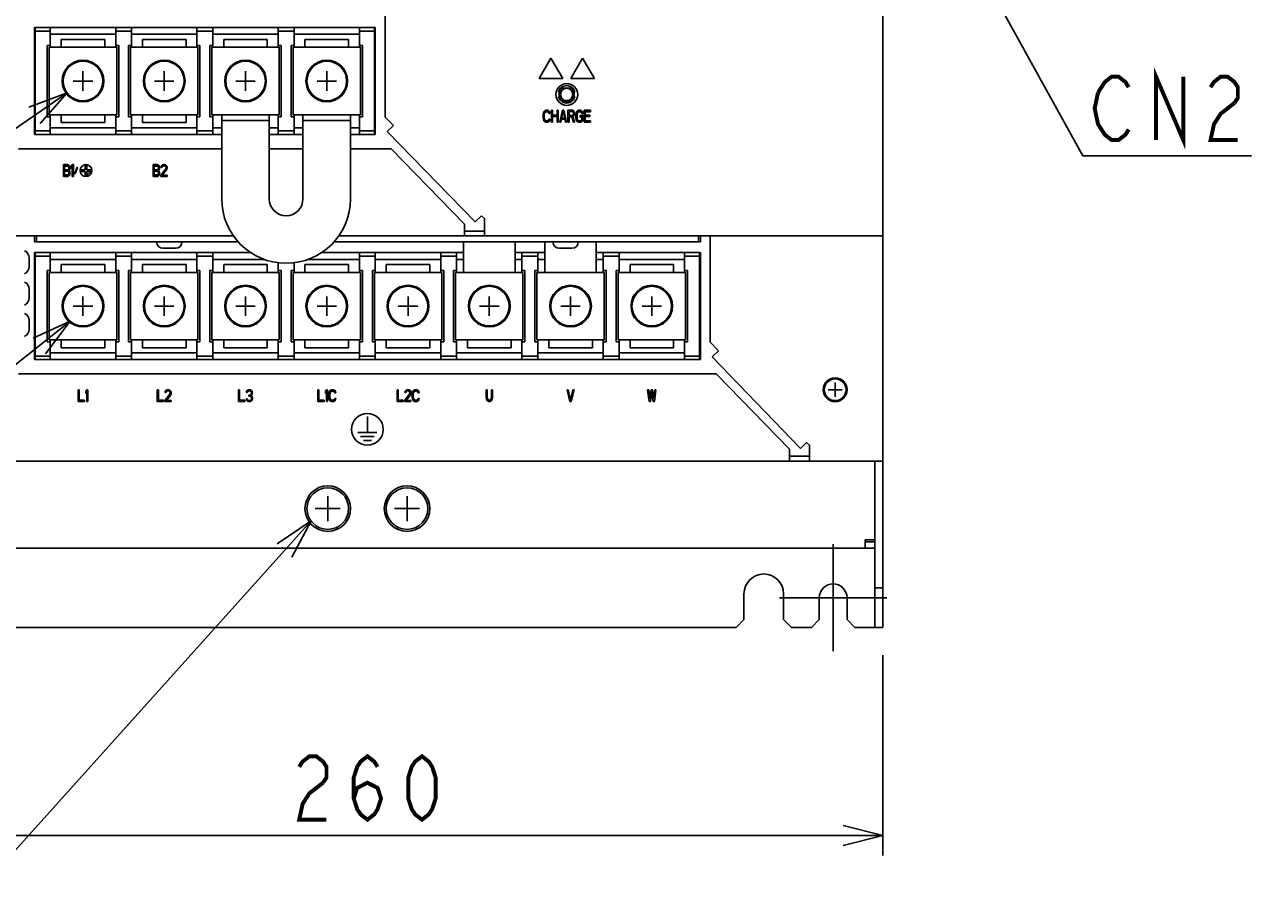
# Model space of a CAD drawing. Extents: x 147 to 2026, y 157 to 1386.
# Tile 11 of 30: x 1083 to 1392, y 578 to 798. Entities that reach past the tile are written whole.
import ezdxf

# ---------------------------------------------------------------- set-up
doc = ezdxf.new("R2010")
doc.units = 0
doc.header["$LTSCALE"] = 115.5
doc.linetypes.add('CENTER', pattern=[0.6, 0.375, -0.075, 0.075, -0.075])
doc.layers.get('0').update_dxf_attribs({"linetype": 'CONTINUOUS'})
for name, color, linetype in [('ALL_AXIS', 7, 'CONTINUOUS'), ('ALL_CURVE', 7, 'CONTINUOUS'), ('ALL_DIM', 7, 'CONTINUOUS'), ('ALL_FEATURES', 7, 'CONTINUOUS'), ('ALL_NOTE', 7, 'CONTINUOUS')]:
    doc.layers.add(name, color=color, linetype=linetype)
doc.dimstyles.get("Standard").update_dxf_attribs({"dimtxt": 2.5, "dimasz": 2.5, "dimexe": 1.25, "dimexo": 0.625, "dimtad": 1, "dimcen": 2.5, "dimazin": 3, "dimtfac": 1, "dimtmove": 0, "dimatfit": 3})

# ---------------------------------------------------------------- blocks, each defined once
blk = doc.blocks.new('_OPEN')
at = {"color": 0, "linetype": 'BYBLOCK'}
for p, q in [((0, 0), (-1, 0.25)), ((-1, -0.25), (0, 0)), ((-1, 0), (0, 0))]:
    blk.add_line(p, q, dxfattribs=at)
blk = doc.blocks.new('*D1')
at = {"layer": 'ALL_DIM', "color": 2, "linetype": 'CONTINUOUS'}
for p, q in [((1039, 639.33), (1039, 588.5)), ((1299, 639.02), (1299, 588.5)), ((1039, 593.5), (1169, 593.5)), ((1299, 593.5), (1169, 593.5))]:
    blk.add_line(p, q, dxfattribs=at)
at = {"layer": 'ALL_DIM', "color": 2, "linetype": 'CONTINUOUS', "xscale": 10, "yscale": 10, "zscale": 10, "rotation": 180}
blk.add_blockref('_OPEN', (1039, 593.5), dxfattribs=at)
at = {"layer": 'ALL_DIM', "color": 2, "linetype": 'CONTINUOUS', "xscale": 10, "yscale": 10, "zscale": 10}
blk.add_blockref('_OPEN', (1299, 593.5), dxfattribs=at)

msp = doc.modelspace()

# ---------------------------------------------------------------- linework, layer by layer
at = {"layer": 'ALL_AXIS', "color": 7, "linetype": 'CONTINUOUS'}
for p, q in [((1085.2, 796.5), (1089, 796.5)), ((1105.5, 796.5), (1109.5, 796.5)), ((1126, 796.5), (1130, 796.5)), ((1146.5, 796.5), (1150.5, 796.5)), ((1167, 796.5), (1170.8, 796.5)), ((1088.75, 775.4), (1088.75, 792.4)), ((1088.75, 792.4), (1105.75, 792.4)), ((1105.75, 792.4), (1105.75, 775.4)), ((1109.25, 775.4), (1109.25, 792.4)), ((1109.25, 792.4), (1126.25, 792.4)), ((1126.25, 792.4), (1126.25, 775.4)), ((1129.75, 792.4), (1146.75, 792.4)), ((1129.75, 775.4), (1129.75, 792.4)), ((1146.75, 792.4), (1146.75, 775.4)), ((1150.25, 792.4), (1167.25, 792.4)), ((1150.25, 775.4), (1150.25, 792.4)), ((1167.25, 792.4), (1167.25, 775.4)), ((1217.17, 781.018), (1217.442, 781.018)), ((1217.441, 780.018), (1217.17, 780.018)), ((1221.098, 781.018), (1221.37, 781.018)), ((1221.37, 780.018), (1221.099, 780.018)), ((1105.75, 775.4), (1088.75, 775.4)), ((1126.25, 775.4), (1109.25, 775.4)), ((1146.75, 775.4), (1129.75, 775.4)), ((1167.25, 775.4), (1150.25, 775.4)), ((1085.2, 771.3), (1089, 771.3)), ((1105.5, 771.3), (1109.5, 771.3)), ((1126, 771.3), (1130, 771.3)), ((1146.5, 771.3), (1150.5, 771.3)), ((1167, 771.3), (1170.8, 771.3)), ((1083.66, 737.05), (1083.66, 739.25)), ((1085.2, 739.7), (1089, 739.7)), ((1105.5, 739.7), (1109.5, 739.7)), ((1126, 739.7), (1130, 739.7)), ((1167, 739.7), (1171, 739.7)), ((1187.5, 739.7), (1191.5, 739.7)), ((1208, 739.7), (1212, 739.7)), ((1228.5, 739.7), (1232.5, 739.7)), ((1249, 739.7), (1252.8, 739.7)), ((1088.75, 735.6), (1105.75, 735.6)), ((1088.75, 718.6), (1088.75, 735.6)), ((1105.75, 735.6), (1105.75, 718.6)), ((1109.25, 735.6), (1126.25, 735.6)), ((1109.25, 718.6), (1109.25, 735.6)), ((1126.25, 735.6), (1126.25, 718.6)), ((1129.75, 735.6), (1146.75, 735.6)), ((1129.75, 718.6), (1129.75, 735.6)), ((1146.75, 735.6), (1146.75, 718.6)), ((1150.25, 735.6), (1167.25, 735.6)), ((1150.25, 718.6), (1150.25, 735.6)), ((1167.25, 735.6), (1167.25, 718.6)), ((1170.75, 735.6), (1187.75, 735.6)), ((1170.75, 718.6), (1170.75, 735.6)), ((1187.75, 735.6), (1187.75, 718.6)), ((1191.25, 735.6), (1208.25, 735.6)), ((1191.25, 718.6), (1191.25, 735.6)), ((1208.25, 735.6), (1208.25, 718.6)), ((1211.75, 735.6), (1228.75, 735.6)), ((1211.75, 718.6), (1211.75, 735.6)), ((1228.75, 735.6), (1228.75, 718.6)), ((1232.25, 735.6), (1249.25, 735.6)), ((1232.25, 718.6), (1232.25, 735.6)), ((1249.25, 735.6), (1249.25, 718.6)), ((1083.66, 729.15), (1083.66, 731.35)), ((1083.66, 721.25), (1083.66, 723.45)), ((1105.75, 718.6), (1088.75, 718.6)), ((1126.25, 718.6), (1109.25, 718.6)), ((1146.75, 718.6), (1129.75, 718.6)), ((1167.25, 718.6), (1150.25, 718.6)), ((1187.75, 718.6), (1170.75, 718.6)), ((1208.25, 718.6), (1191.25, 718.6)), ((1228.75, 718.6), (1211.75, 718.6)), ((1249.25, 718.6), (1232.25, 718.6)), ((1085.2, 714.5), (1089, 714.5)), ((1105.5, 714.5), (1109.5, 714.5)), ((1126, 714.5), (1130, 714.5)), ((1146.5, 714.5), (1150.5, 714.5)), ((1167, 714.5), (1171, 714.5)), ((1187.5, 714.5), (1191.5, 714.5)), ((1208, 714.5), (1212, 714.5)), ((1228.5, 714.5), (1232.5, 714.5)), ((1249, 714.5), (1252.8, 714.5))]:
    msp.add_line(p, q, dxfattribs=at)
at = {"layer": 'ALL_AXIS', "color": 7, "linetype": 'CENTER'}
for q in [(1286.5, 667), (1273, 653.5), (1300, 653.5), (1286.5, 640)]:
    msp.add_line((1286.5, 653.5), q, dxfattribs=at)
at = {"layer": 'ALL_AXIS', "color": 7, "linetype": 'CONTINUOUS'}
for points in [[(1221.37, 781.018), (1220.954, 781.92), (1220.205, 782.545), (1219.27, 782.768), (1218.335, 782.545), (1217.586, 781.92), (1217.17, 781.018)], [(1217.17, 780.018), (1217.586, 779.116), (1218.335, 778.491), (1219.27, 778.268), (1220.205, 778.491), (1220.954, 779.116), (1221.37, 780.018)]]:
    msp.add_lwpolyline(points, dxfattribs=at)
for centre, radius in [((1097.25, 783.9), 5.25), ((1117.75, 783.9), 5.25), ((1138.25, 783.9), 5.25), ((1158.75, 783.9), 5.25), ((1219.27, 780.518), 1.55), ((1097.25, 727.1), 5.25), ((1117.75, 727.1), 5.25), ((1138.25, 727.1), 5.25), ((1158.75, 727.1), 5.25), ((1179.25, 727.1), 5.25), ((1199.75, 727.1), 5.25), ((1220.25, 727.1), 5.25), ((1240.75, 727.1), 5.25), ((1287, 706), 3), ((1287, 706), 2.75), ((1159, 676), 5.75), ((1159, 676), 5.25), ((1179, 676), 5.75), ((1179, 676), 5.25)]:
    msp.add_circle(centre, radius, dxfattribs=at)
at = {"layer": 'ALL_AXIS', "color": 3, "linetype": 'CONTINUOUS'}
msp.add_circle((1219.3, 780.5), 2.75, dxfattribs=at)
at = {"layer": 'ALL_AXIS', "color": 7, "linetype": 'CONTINUOUS'}
for centre, radius in [((1269, 654.5), 5), ((1286.5, 653.5), 3.5)]:
    msp.add_arc(centre, radius, 0, 180, dxfattribs=at)
at = {"layer": 'ALL_CURVE', "color": 5, "linetype": 'CONTINUOUS'}
for p, q in [((1215.3, 789.7), (1212.3, 784.504)), ((1218.3, 784.504), (1215.3, 789.7)), ((1223.3, 789.7), (1220.3, 784.504)), ((1226.3, 784.504), (1223.3, 789.7)), ((1212.3, 784.504), (1218.3, 784.504)), ((1220.3, 784.504), (1226.3, 784.504)), ((1092.328, 759.8), (1092.328, 762.8)), ((1092.328, 762.8), (1093.378, 762.8)), ((1093.422, 762.417), (1092.591, 762.417)), ((1092.591, 762.417), (1092.591, 761.523)), ((1092.591, 761.523), (1093.422, 761.523)), ((1093.378, 762.8), (1093.597, 762.736)), ((1093.553, 762.353), (1093.422, 762.417)), ((1093.422, 761.523), (1093.553, 761.587)), ((1093.641, 762.226), (1093.553, 762.353)), ((1093.553, 761.587), (1093.641, 761.715)), ((1093.597, 762.736), (1093.772, 762.545)), ((1093.684, 762.034), (1093.641, 762.226)), ((1093.641, 761.715), (1093.684, 761.906)), ((1093.684, 761.906), (1093.684, 762.034)), ((1093.772, 762.545), (1093.903, 762.289)), ((1093.903, 761.651), (1093.772, 761.396)), ((1093.903, 762.289), (1093.947, 762.098)), ((1093.947, 761.843), (1093.903, 761.651)), ((1093.947, 762.098), (1093.947, 761.843)), ((1094.297, 762.353), (1094.559, 762.8)), ((1094.297, 761.843), (1094.297, 762.353)), ((1094.559, 762.289), (1094.297, 761.843)), ((1094.559, 762.8), (1094.822, 762.8)), ((1094.559, 759.8), (1094.559, 762.289)), ((1094.822, 762.8), (1094.822, 759.8)), ((1095.172, 760.566), (1095.741, 762.162)), ((1095.872, 762.034), (1095.303, 760.438)), ((1095.741, 762.162), (1095.872, 762.034)), ((1096.75, 761.5), (1097.8, 761.5)), ((1096.75, 761.1), (1096.75, 761.5)), ((1097.8, 762.55), (1098.2, 762.55)), ((1097.8, 761.5), (1097.8, 762.55)), ((1098.2, 762.55), (1098.2, 761.5)), ((1098.2, 761.5), (1099.25, 761.5)), ((1099.25, 761.5), (1099.25, 761.1)), ((1114.928, 762.8), (1115.978, 762.8)), ((1114.928, 759.8), (1114.928, 762.8)), ((1116.022, 762.417), (1115.191, 762.417)), ((1115.191, 762.417), (1115.191, 761.523)), ((1115.191, 761.523), (1116.022, 761.523)), ((1115.978, 762.8), (1116.197, 762.736)), ((1116.153, 762.353), (1116.022, 762.417)), ((1116.022, 761.523), (1116.153, 761.587)), ((1116.241, 762.226), (1116.153, 762.353)), ((1116.153, 761.587), (1116.241, 761.715)), ((1116.197, 762.736), (1116.372, 762.545)), ((1116.284, 762.034), (1116.241, 762.226)), ((1116.241, 761.715), (1116.284, 761.906)), ((1116.284, 761.906), (1116.284, 762.034)), ((1116.372, 762.545), (1116.503, 762.289)), ((1116.503, 761.651), (1116.372, 761.396)), ((1116.503, 762.289), (1116.547, 762.098)), ((1116.547, 761.843), (1116.503, 761.651)), ((1116.547, 762.098), (1116.547, 761.843)), ((1116.897, 760.119), (1118.122, 761.715)), ((1116.941, 762.098), (1116.984, 762.353)), ((1117.159, 762.098), (1116.941, 762.098)), ((1116.984, 762.353), (1117.159, 762.609)), ((1117.159, 762.609), (1117.334, 762.736)), ((1117.247, 762.289), (1117.159, 762.098)), ((1117.378, 762.417), (1117.247, 762.289)), ((1118.341, 761.523), (1117.247, 760.119)), ((1117.334, 762.736), (1117.641, 762.8)), ((1117.597, 762.481), (1117.378, 762.417)), ((1117.772, 762.481), (1117.597, 762.481)), ((1117.641, 762.8), (1117.816, 762.8)), ((1117.991, 762.417), (1117.772, 762.481)), ((1117.816, 762.8), (1118.078, 762.736)), ((1118.122, 762.289), (1117.991, 762.417)), ((1118.078, 762.736), (1118.253, 762.609)), ((1118.209, 762.098), (1118.122, 762.289)), ((1118.122, 761.715), (1118.209, 761.97)), ((1118.209, 761.97), (1118.209, 762.098)), ((1118.253, 762.609), (1118.428, 762.353)), ((1118.428, 761.715), (1118.341, 761.523)), ((1118.428, 762.353), (1118.472, 762.098)), ((1118.472, 761.97), (1118.428, 761.715)), ((1118.472, 762.098), (1118.472, 761.97)), ((1093.378, 759.8), (1092.328, 759.8)), ((1092.591, 761.14), (1093.422, 761.14)), ((1092.591, 760.183), (1092.591, 761.14)), ((1093.422, 760.183), (1092.591, 760.183)), ((1093.597, 759.864), (1093.378, 759.8)), ((1093.422, 761.14), (1093.553, 761.077)), ((1093.553, 760.247), (1093.422, 760.183)), ((1093.553, 761.077), (1093.641, 760.949)), ((1093.641, 760.374), (1093.553, 760.247)), ((1093.772, 760.055), (1093.597, 759.864)), ((1093.641, 760.949), (1093.684, 760.757)), ((1093.684, 760.566), (1093.641, 760.374)), ((1093.772, 761.396), (1093.684, 761.332)), ((1093.684, 761.332), (1093.772, 761.268)), ((1093.684, 760.757), (1093.684, 760.566)), ((1093.772, 761.268), (1093.903, 761.013)), ((1093.903, 760.311), (1093.772, 760.055)), ((1093.903, 761.013), (1093.947, 760.821)), ((1093.947, 760.502), (1093.903, 760.311)), ((1093.947, 760.821), (1093.947, 760.502)), ((1094.822, 759.8), (1094.559, 759.8)), ((1095.303, 760.438), (1095.172, 760.566)), ((1097.8, 761.1), (1096.75, 761.1)), ((1097.8, 760.05), (1097.8, 761.1)), ((1098.2, 760.05), (1097.8, 760.05)), ((1099.25, 761.1), (1098.2, 761.1)), ((1098.2, 761.1), (1098.2, 760.05)), ((1115.978, 759.8), (1114.928, 759.8)), ((1115.191, 761.14), (1116.022, 761.14)), ((1115.191, 760.183), (1115.191, 761.14)), ((1116.022, 760.183), (1115.191, 760.183)), ((1116.197, 759.864), (1115.978, 759.8)), ((1116.022, 761.14), (1116.153, 761.077)), ((1116.153, 760.247), (1116.022, 760.183)), ((1116.153, 761.077), (1116.241, 760.949)), ((1116.241, 760.374), (1116.153, 760.247)), ((1116.372, 760.055), (1116.197, 759.864)), ((1116.241, 760.949), (1116.284, 760.757)), ((1116.284, 760.566), (1116.241, 760.374)), ((1116.372, 761.396), (1116.284, 761.332)), ((1116.284, 761.332), (1116.372, 761.268)), ((1116.284, 760.757), (1116.284, 760.566)), ((1116.372, 761.268), (1116.503, 761.013)), ((1116.503, 760.311), (1116.372, 760.055)), ((1116.503, 761.013), (1116.547, 760.821)), ((1116.547, 760.502), (1116.503, 760.311)), ((1116.547, 760.821), (1116.547, 760.502)), ((1116.897, 759.8), (1116.897, 760.119)), ((1118.472, 759.8), (1116.897, 759.8)), ((1117.247, 760.119), (1118.472, 760.119)), ((1118.472, 760.119), (1118.472, 759.8)), ((1096.025, 706), (1096.287, 706)), ((1096.025, 703), (1096.025, 706)), ((1096.287, 706), (1096.287, 703.383)), ((1097.95, 705.553), (1098.212, 706)), ((1098.212, 706), (1098.475, 706)), ((1098.475, 706), (1098.475, 703)), ((1116, 706), (1116.263, 706)), ((1116, 703), (1116, 706)), ((1116.263, 706), (1116.263, 703.383)), ((1118.012, 705.553), (1118.187, 705.809)), ((1118.187, 705.809), (1118.362, 705.936)), ((1118.362, 705.936), (1118.669, 706)), ((1118.669, 706), (1118.844, 706)), ((1118.844, 706), (1119.106, 705.936)), ((1119.106, 705.936), (1119.281, 705.809)), ((1119.281, 705.809), (1119.456, 705.553)), ((1136.5, 706), (1136.763, 706)), ((1136.5, 703), (1136.5, 706)), ((1136.763, 706), (1136.763, 703.383)), ((1138.512, 705.553), (1138.687, 705.809)), ((1138.687, 705.809), (1138.862, 705.936)), ((1138.862, 705.936), (1139.169, 706)), ((1139.169, 706), (1139.256, 706)), ((1139.256, 706), (1139.563, 705.936)), ((1139.563, 705.936), (1139.737, 705.809)), ((1139.737, 705.809), (1139.912, 705.553)), ((1156.497, 706), (1156.759, 706)), ((1156.497, 703), (1156.497, 706)), ((1156.759, 706), (1156.759, 703.383)), ((1158.422, 705.553), (1158.684, 706)), ((1158.684, 706), (1158.947, 706)), ((1158.947, 706), (1158.947, 703)), ((1159.428, 705.553), (1159.603, 705.809)), ((1159.603, 705.809), (1159.778, 705.936)), ((1159.778, 705.936), (1159.997, 706)), ((1159.997, 706), (1160.391, 706)), ((1160.391, 706), (1160.609, 705.936)), ((1160.609, 705.936), (1160.784, 705.809)), ((1160.784, 705.809), (1160.959, 705.553)), ((1176.472, 706), (1176.734, 706)), ((1176.472, 703), (1176.472, 706)), ((1176.734, 706), (1176.734, 703.383)), ((1178.484, 705.553), (1178.659, 705.809)), ((1178.659, 705.809), (1178.834, 705.936)), ((1178.834, 705.936), (1179.141, 706)), ((1179.141, 706), (1179.316, 706)), ((1179.316, 706), (1179.578, 705.936)), ((1179.578, 705.936), (1179.753, 705.809)), ((1179.753, 705.809), (1179.928, 705.553)), ((1180.453, 705.553), (1180.628, 705.809)), ((1180.628, 705.809), (1180.803, 705.936)), ((1180.803, 705.936), (1181.022, 706)), ((1181.022, 706), (1181.416, 706)), ((1181.416, 706), (1181.634, 705.936)), ((1181.634, 705.936), (1181.809, 705.809)), ((1181.809, 705.809), (1181.984, 705.553)), ((1199.225, 706), (1198.963, 706)), ((1198.963, 706), (1198.963, 704.021)), ((1199.225, 704.021), (1199.225, 706)), ((1200.537, 706), (1200.275, 706)), ((1200.275, 706), (1200.275, 704.021)), ((1200.537, 704.021), (1200.537, 706)), ((1219.375, 706), (1219.638, 706)), ((1220.075, 703), (1219.375, 706)), ((1219.638, 706), (1220.25, 703.383)), ((1220.25, 703.383), (1220.862, 706)), ((1221.125, 706), (1220.425, 703)), ((1220.862, 706), (1221.125, 706)), ((1239.7, 706), (1239.963, 706)), ((1240.05, 703), (1239.7, 706)), ((1239.963, 706), (1240.225, 703.702)), ((1240.225, 703.702), (1240.575, 706)), ((1240.575, 706), (1240.925, 706)), ((1240.925, 706), (1241.275, 703.702)), ((1241.275, 703.702), (1241.537, 706)), ((1241.8, 706), (1241.45, 703)), ((1241.537, 706), (1241.8, 706)), ((1097.6, 703), (1096.025, 703)), ((1096.287, 703.383), (1097.6, 703.383)), ((1097.6, 703.383), (1097.6, 703)), ((1097.95, 705.043), (1097.95, 705.553)), ((1098.212, 705.489), (1097.95, 705.043)), ((1098.212, 703), (1098.212, 705.489)), ((1098.475, 703), (1098.212, 703)), ((1117.575, 703), (1116, 703)), ((1116.263, 703.383), (1117.575, 703.383)), ((1117.575, 703.383), (1117.575, 703)), ((1117.925, 703.319), (1119.15, 704.915)), ((1117.925, 703), (1117.925, 703.319)), ((1119.5, 703), (1117.925, 703)), ((1117.969, 705.298), (1118.012, 705.553)), ((1118.187, 705.298), (1117.969, 705.298)), ((1118.275, 705.489), (1118.187, 705.298)), ((1118.406, 705.617), (1118.275, 705.489)), ((1119.369, 704.723), (1118.275, 703.319)), ((1118.275, 703.319), (1119.5, 703.319)), ((1118.625, 705.681), (1118.406, 705.617)), ((1118.8, 705.681), (1118.625, 705.681)), ((1119.019, 705.617), (1118.8, 705.681)), ((1119.15, 705.489), (1119.019, 705.617)), ((1119.237, 705.298), (1119.15, 705.489)), ((1119.15, 704.915), (1119.237, 705.17)), ((1119.237, 705.17), (1119.237, 705.298)), ((1119.456, 704.915), (1119.369, 704.723)), ((1119.456, 705.553), (1119.5, 705.298)), ((1119.5, 705.17), (1119.456, 704.915)), ((1119.5, 705.298), (1119.5, 705.17)), ((1119.5, 703.319), (1119.5, 703)), ((1138.075, 703), (1136.5, 703)), ((1136.763, 703.383), (1138.075, 703.383)), ((1138.075, 703.383), (1138.075, 703)), ((1138.425, 703.702), (1138.644, 703.702)), ((1138.469, 703.511), (1138.425, 703.702)), ((1138.469, 705.298), (1138.512, 705.553)), ((1138.687, 705.298), (1138.469, 705.298)), ((1138.556, 703.319), (1138.469, 703.511)), ((1138.687, 703.191), (1138.556, 703.319)), ((1138.644, 703.702), (1138.687, 703.574)), ((1138.775, 705.489), (1138.687, 705.298)), ((1138.687, 703.574), (1138.775, 703.447)), ((1138.862, 703.064), (1138.687, 703.191)), ((1138.906, 705.617), (1138.775, 705.489)), ((1138.775, 703.447), (1138.862, 703.383)), ((1138.862, 703.383), (1139.081, 703.319)), ((1139.038, 703), (1138.862, 703.064)), ((1139.125, 705.681), (1138.906, 705.617)), ((1139.388, 703), (1139.038, 703)), ((1139.081, 703.319), (1139.344, 703.319)), ((1139.3, 705.681), (1139.125, 705.681)), ((1139.125, 704.66), (1139.3, 704.66)), ((1139.125, 704.404), (1139.125, 704.66)), ((1139.3, 704.404), (1139.125, 704.404)), ((1139.519, 705.617), (1139.3, 705.681)), ((1139.3, 704.66), (1139.563, 704.787)), ((1139.563, 704.34), (1139.3, 704.404)), ((1139.344, 703.319), (1139.563, 703.383)), ((1139.563, 703.064), (1139.388, 703)), ((1139.65, 705.489), (1139.519, 705.617)), ((1139.563, 704.787), (1139.65, 704.915)), ((1139.694, 704.213), (1139.563, 704.34)), ((1139.563, 703.383), (1139.65, 703.447)), ((1139.737, 703.191), (1139.563, 703.064)), ((1139.737, 705.298), (1139.65, 705.489)), ((1139.65, 704.915), (1139.737, 705.17)), ((1139.825, 704.723), (1139.65, 704.532)), ((1139.65, 704.532), (1139.869, 704.404)), ((1139.65, 703.447), (1139.737, 703.574)), ((1139.781, 703.957), (1139.694, 704.213)), ((1139.737, 705.17), (1139.737, 705.298)), ((1139.737, 703.574), (1139.781, 703.702)), ((1139.869, 703.319), (1139.737, 703.191)), ((1139.781, 703.702), (1139.781, 703.957)), ((1139.912, 704.915), (1139.825, 704.723)), ((1139.869, 704.404), (1139.956, 704.213)), ((1139.956, 703.511), (1139.869, 703.319)), ((1139.912, 705.553), (1139.956, 705.298)), ((1139.956, 705.17), (1139.912, 704.915)), ((1139.956, 705.298), (1139.956, 705.17)), ((1139.956, 704.213), (1140, 703.957)), ((1140, 703.702), (1139.956, 703.511)), ((1140, 703.957), (1140, 703.702)), ((1158.072, 703), (1156.497, 703)), ((1156.759, 703.383), (1158.072, 703.383)), ((1158.072, 703.383), (1158.072, 703)), ((1158.422, 705.043), (1158.422, 705.553)), ((1158.684, 705.489), (1158.422, 705.043)), ((1158.684, 703), (1158.684, 705.489)), ((1158.947, 703), (1158.684, 703)), ((1159.297, 704.979), (1159.341, 705.298)), ((1159.297, 704.021), (1159.297, 704.979)), ((1159.341, 703.702), (1159.297, 704.021)), ((1159.341, 705.298), (1159.428, 705.553)), ((1159.428, 703.447), (1159.341, 703.702)), ((1159.603, 703.191), (1159.428, 703.447)), ((1159.603, 705.234), (1159.559, 704.979)), ((1159.559, 704.979), (1159.559, 704.021)), ((1159.559, 704.021), (1159.603, 703.766)), ((1159.691, 705.426), (1159.603, 705.234)), ((1159.603, 703.766), (1159.691, 703.574)), ((1159.778, 703.064), (1159.603, 703.191)), ((1159.822, 705.553), (1159.691, 705.426)), ((1159.691, 703.574), (1159.822, 703.447)), ((1159.997, 703), (1159.778, 703.064)), ((1159.997, 705.617), (1159.822, 705.553)), ((1159.822, 703.447), (1159.997, 703.383)), ((1160.391, 705.617), (1159.997, 705.617)), ((1159.997, 703.383), (1160.391, 703.383)), ((1160.391, 703), (1159.997, 703)), ((1160.566, 705.553), (1160.391, 705.617)), ((1160.391, 703.383), (1160.566, 703.447)), ((1160.609, 703.064), (1160.391, 703)), ((1160.697, 705.426), (1160.566, 705.553)), ((1160.566, 703.447), (1160.697, 703.574)), ((1160.784, 703.191), (1160.609, 703.064)), ((1160.741, 705.234), (1160.697, 705.426)), ((1160.697, 703.574), (1160.741, 703.766)), ((1161.003, 705.234), (1160.741, 705.234)), ((1160.741, 703.766), (1161.003, 703.766)), ((1160.959, 703.447), (1160.784, 703.191)), ((1160.959, 705.553), (1161.003, 705.234)), ((1161.003, 703.766), (1160.959, 703.447)), ((1178.047, 703), (1176.472, 703)), ((1176.734, 703.383), (1178.047, 703.383)), ((1178.047, 703.383), (1178.047, 703)), ((1178.397, 703.319), (1179.622, 704.915)), ((1178.397, 703), (1178.397, 703.319)), ((1179.972, 703), (1178.397, 703)), ((1178.441, 705.298), (1178.484, 705.553)), ((1178.659, 705.298), (1178.441, 705.298)), ((1178.747, 705.489), (1178.659, 705.298)), ((1178.878, 705.617), (1178.747, 705.489)), ((1179.841, 704.723), (1178.747, 703.319)), ((1178.747, 703.319), (1179.972, 703.319)), ((1179.097, 705.681), (1178.878, 705.617)), ((1179.272, 705.681), (1179.097, 705.681)), ((1179.491, 705.617), (1179.272, 705.681)), ((1179.622, 705.489), (1179.491, 705.617)), ((1179.709, 705.298), (1179.622, 705.489)), ((1179.622, 704.915), (1179.709, 705.17)), ((1179.709, 705.17), (1179.709, 705.298)), ((1179.928, 704.915), (1179.841, 704.723)), ((1179.928, 705.553), (1179.972, 705.298)), ((1179.972, 705.17), (1179.928, 704.915)), ((1179.972, 705.298), (1179.972, 705.17)), ((1179.972, 703.319), (1179.972, 703)), ((1180.322, 704.979), (1180.366, 705.298)), ((1180.322, 704.021), (1180.322, 704.979)), ((1180.366, 703.702), (1180.322, 704.021)), ((1180.366, 705.298), (1180.453, 705.553)), ((1180.453, 703.447), (1180.366, 703.702)), ((1180.628, 703.191), (1180.453, 703.447)), ((1180.628, 705.234), (1180.584, 704.979)), ((1180.584, 704.979), (1180.584, 704.021)), ((1180.584, 704.021), (1180.628, 703.766)), ((1180.716, 705.426), (1180.628, 705.234)), ((1180.628, 703.766), (1180.716, 703.574)), ((1180.803, 703.064), (1180.628, 703.191)), ((1180.847, 705.553), (1180.716, 705.426)), ((1180.716, 703.574), (1180.847, 703.447)), ((1181.022, 703), (1180.803, 703.064)), ((1181.022, 705.617), (1180.847, 705.553)), ((1180.847, 703.447), (1181.022, 703.383)), ((1181.416, 705.617), (1181.022, 705.617)), ((1181.022, 703.383), (1181.416, 703.383)), ((1181.416, 703), (1181.022, 703)), ((1181.591, 705.553), (1181.416, 705.617)), ((1181.416, 703.383), (1181.591, 703.447)), ((1181.634, 703.064), (1181.416, 703)), ((1181.722, 705.426), (1181.591, 705.553)), ((1181.591, 703.447), (1181.722, 703.574)), ((1181.809, 703.191), (1181.634, 703.064)), ((1181.766, 705.234), (1181.722, 705.426)), ((1181.722, 703.574), (1181.766, 703.766)), ((1182.028, 705.234), (1181.766, 705.234)), ((1181.766, 703.766), (1182.028, 703.766)), ((1181.984, 703.447), (1181.809, 703.191)), ((1181.984, 705.553), (1182.028, 705.234)), ((1182.028, 703.766), (1181.984, 703.447)), ((1198.963, 704.021), (1199.006, 703.702)), ((1199.006, 703.702), (1199.094, 703.447)), ((1199.094, 703.447), (1199.269, 703.191)), ((1199.269, 703.766), (1199.225, 704.021)), ((1199.356, 703.574), (1199.269, 703.766)), ((1199.269, 703.191), (1199.444, 703.064)), ((1199.487, 703.447), (1199.356, 703.574)), ((1199.444, 703.064), (1199.663, 703)), ((1199.663, 703.383), (1199.487, 703.447)), ((1199.837, 703.383), (1199.663, 703.383)), ((1199.663, 703), (1199.837, 703)), ((1200.013, 703.447), (1199.837, 703.383)), ((1199.837, 703), (1200.056, 703.064)), ((1200.144, 703.574), (1200.013, 703.447)), ((1200.056, 703.064), (1200.231, 703.191)), ((1200.231, 703.766), (1200.144, 703.574)), ((1200.275, 704.021), (1200.231, 703.766)), ((1200.231, 703.191), (1200.406, 703.447)), ((1200.406, 703.447), (1200.494, 703.702)), ((1200.494, 703.702), (1200.537, 704.021)), ((1220.425, 703), (1220.075, 703)), ((1240.4, 703), (1240.05, 703)), ((1240.75, 705.426), (1240.4, 703)), ((1241.1, 703), (1240.75, 705.426)), ((1241.45, 703), (1241.1, 703))]:
    msp.add_line(p, q, dxfattribs=at)
at = {"layer": 'ALL_CURVE', "color": 40, "linetype": 'CONTINUOUS'}
for p, q in [((1097.25, 786.35), (1097.25, 781.45)), ((1117.75, 786.35), (1117.75, 781.45)), ((1138.25, 786.35), (1138.25, 781.45)), ((1158.75, 786.35), (1158.75, 781.45)), ((1094.8, 783.9), (1099.7, 783.9)), ((1115.3, 783.9), (1120.2, 783.9)), ((1135.8, 783.9), (1140.7, 783.9)), ((1156.3, 783.9), (1161.2, 783.9)), ((1213.35, 775.479), (1213.394, 775.798)), ((1213.35, 774.521), (1213.35, 775.479)), ((1213.394, 774.202), (1213.35, 774.521)), ((1213.394, 775.798), (1213.481, 776.053)), ((1213.481, 773.947), (1213.394, 774.202)), ((1213.481, 776.053), (1213.656, 776.309)), ((1213.656, 773.691), (1213.481, 773.947)), ((1213.656, 775.734), (1213.612, 775.479)), ((1213.612, 775.479), (1213.612, 774.521)), ((1213.612, 774.521), (1213.656, 774.266)), ((1213.656, 776.309), (1213.831, 776.436)), ((1213.744, 775.926), (1213.656, 775.734)), ((1213.656, 774.266), (1213.744, 774.074)), ((1213.875, 776.053), (1213.744, 775.926)), ((1213.744, 774.074), (1213.875, 773.947)), ((1213.831, 776.436), (1214.05, 776.5)), ((1214.05, 776.117), (1213.875, 776.053)), ((1213.875, 773.947), (1214.05, 773.883)), ((1214.05, 776.5), (1214.444, 776.5)), ((1214.444, 776.117), (1214.05, 776.117)), ((1214.05, 773.883), (1214.444, 773.883)), ((1214.444, 776.5), (1214.662, 776.436)), ((1214.619, 776.053), (1214.444, 776.117)), ((1214.444, 773.883), (1214.619, 773.947)), ((1214.75, 775.926), (1214.619, 776.053)), ((1214.619, 773.947), (1214.75, 774.074)), ((1214.662, 776.436), (1214.837, 776.309)), ((1214.794, 775.734), (1214.75, 775.926)), ((1214.75, 774.074), (1214.794, 774.266)), ((1215.056, 775.734), (1214.794, 775.734)), ((1214.794, 774.266), (1215.056, 774.266)), ((1214.837, 776.309), (1215.013, 776.053)), ((1215.013, 773.947), (1214.837, 773.691)), ((1215.013, 776.053), (1215.056, 775.734)), ((1215.056, 774.266), (1215.013, 773.947)), ((1215.406, 776.5), (1215.669, 776.5)), ((1215.406, 773.5), (1215.406, 776.5)), ((1215.669, 776.5), (1215.669, 775.287)), ((1215.669, 775.287), (1216.894, 775.287)), ((1216.894, 774.904), (1215.669, 774.904)), ((1215.669, 774.904), (1215.669, 773.5)), ((1216.894, 776.5), (1217.156, 776.5)), ((1216.894, 775.287), (1216.894, 776.5)), ((1216.894, 773.5), (1216.894, 774.904)), ((1217.156, 776.5), (1217.156, 773.5)), ((1217.506, 773.5), (1218.206, 776.5)), ((1217.944, 774.266), (1217.769, 773.5)), ((1218.819, 774.266), (1217.944, 774.266)), ((1217.987, 774.521), (1218.381, 776.245)), ((1218.775, 774.521), (1217.987, 774.521)), ((1218.206, 776.5), (1218.556, 776.5)), ((1218.381, 776.245), (1218.775, 774.521)), ((1218.556, 776.5), (1219.256, 773.5)), ((1218.994, 773.5), (1218.819, 774.266)), ((1220.656, 776.5), (1219.606, 776.5)), ((1219.606, 776.5), (1219.606, 773.5)), ((1220.7, 776.181), (1219.869, 776.181)), ((1219.869, 776.181), (1219.869, 775.223)), ((1219.869, 775.223), (1220.7, 775.223)), ((1219.869, 774.84), (1220.612, 774.84)), ((1219.869, 773.5), (1219.869, 774.84)), ((1220.612, 774.84), (1220.963, 773.5)), ((1220.875, 776.436), (1220.656, 776.5)), ((1220.831, 776.117), (1220.7, 776.181)), ((1220.7, 775.223), (1220.831, 775.287)), ((1220.919, 775.989), (1220.831, 776.117)), ((1220.831, 775.287), (1220.919, 775.415)), ((1221.05, 776.245), (1220.875, 776.436)), ((1220.875, 774.968), (1221.05, 775.096)), ((1221.269, 773.5), (1220.875, 774.968)), ((1220.963, 775.798), (1220.919, 775.989)), ((1220.919, 775.415), (1220.963, 775.606)), ((1220.963, 775.606), (1220.963, 775.798)), ((1221.181, 775.989), (1221.05, 776.245)), ((1221.05, 775.096), (1221.181, 775.351)), ((1221.225, 775.798), (1221.181, 775.989)), ((1221.181, 775.351), (1221.225, 775.543)), ((1221.225, 775.543), (1221.225, 775.798)), ((1221.619, 775.479), (1221.662, 775.798)), ((1221.619, 774.521), (1221.619, 775.479)), ((1221.662, 774.202), (1221.619, 774.521)), ((1221.662, 775.798), (1221.75, 776.053)), ((1221.75, 773.947), (1221.662, 774.202)), ((1221.75, 776.053), (1221.925, 776.309)), ((1221.925, 773.691), (1221.75, 773.947)), ((1221.925, 775.734), (1221.881, 775.479)), ((1221.881, 775.479), (1221.881, 774.521)), ((1221.881, 774.521), (1221.925, 774.266)), ((1221.925, 776.309), (1222.1, 776.436)), ((1222.013, 775.926), (1221.925, 775.734)), ((1221.925, 774.266), (1222.013, 774.074)), ((1222.144, 776.053), (1222.013, 775.926)), ((1222.013, 774.074), (1222.144, 773.947)), ((1222.1, 776.436), (1222.319, 776.5)), ((1222.319, 776.117), (1222.144, 776.053)), ((1222.144, 773.947), (1222.319, 773.883)), ((1222.319, 776.5), (1222.713, 776.5)), ((1222.713, 776.117), (1222.319, 776.117)), ((1222.319, 773.883), (1222.713, 773.883)), ((1222.669, 775.16), (1223.325, 775.16)), ((1222.669, 774.777), (1222.669, 775.16)), ((1223.062, 774.777), (1222.669, 774.777)), ((1222.713, 776.5), (1222.931, 776.436)), ((1222.887, 776.053), (1222.713, 776.117)), ((1222.713, 773.883), (1222.887, 773.947)), ((1223.019, 775.926), (1222.887, 776.053)), ((1222.887, 773.947), (1223.019, 774.074)), ((1222.931, 776.436), (1223.106, 776.309)), ((1223.062, 775.734), (1223.019, 775.926)), ((1223.019, 774.074), (1223.062, 774.266)), ((1223.325, 775.734), (1223.062, 775.734)), ((1223.062, 774.266), (1223.062, 774.777)), ((1223.106, 776.309), (1223.281, 776.053)), ((1223.281, 773.947), (1223.106, 773.691)), ((1223.281, 776.053), (1223.325, 775.734)), ((1223.325, 774.202), (1223.281, 773.947)), ((1223.325, 775.16), (1223.325, 774.202)), ((1223.675, 776.5), (1225.25, 776.5)), ((1223.675, 773.5), (1223.675, 776.5)), ((1225.25, 776.117), (1223.937, 776.117)), ((1223.937, 776.117), (1223.937, 775.287)), ((1223.937, 775.287), (1225.075, 775.287)), ((1225.075, 774.904), (1223.937, 774.904)), ((1223.937, 774.904), (1223.937, 773.883)), ((1223.937, 773.883), (1225.25, 773.883)), ((1225.075, 775.287), (1225.075, 774.904)), ((1225.25, 776.5), (1225.25, 776.117)), ((1225.25, 773.883), (1225.25, 773.5)), ((1213.831, 773.564), (1213.656, 773.691)), ((1214.05, 773.5), (1213.831, 773.564)), ((1214.444, 773.5), (1214.05, 773.5)), ((1214.662, 773.564), (1214.444, 773.5)), ((1214.837, 773.691), (1214.662, 773.564)), ((1215.669, 773.5), (1215.406, 773.5)), ((1217.156, 773.5), (1216.894, 773.5)), ((1217.769, 773.5), (1217.506, 773.5)), ((1219.256, 773.5), (1218.994, 773.5)), ((1219.606, 773.5), (1219.869, 773.5)), ((1220.963, 773.5), (1221.269, 773.5)), ((1222.1, 773.564), (1221.925, 773.691)), ((1222.319, 773.5), (1222.1, 773.564)), ((1222.713, 773.5), (1222.319, 773.5)), ((1222.931, 773.564), (1222.713, 773.5)), ((1223.106, 773.691), (1222.931, 773.564)), ((1225.25, 773.5), (1223.675, 773.5)), ((1097.25, 729.55), (1097.25, 724.65)), ((1117.75, 729.55), (1117.75, 724.65)), ((1138.25, 729.55), (1138.25, 724.65)), ((1158.75, 729.55), (1158.75, 724.65)), ((1179.25, 729.55), (1179.25, 724.65)), ((1199.75, 729.55), (1199.75, 724.65)), ((1220.25, 729.55), (1220.25, 724.65)), ((1240.75, 729.55), (1240.75, 724.65)), ((1094.8, 727.1), (1099.7, 727.1)), ((1115.3, 727.1), (1120.2, 727.1)), ((1135.8, 727.1), (1140.7, 727.1)), ((1156.3, 727.1), (1161.2, 727.1)), ((1176.8, 727.1), (1181.7, 727.1)), ((1197.3, 727.1), (1202.2, 727.1)), ((1217.8, 727.1), (1222.7, 727.1)), ((1238.3, 727.1), (1243.2, 727.1)), ((1285.2, 706), (1288.8, 706)), ((1287, 707.8), (1287, 704.2)), ((1159, 679.15), (1159, 672.85)), ((1179, 679.15), (1179, 672.85)), ((1155.85, 676), (1162.15, 676)), ((1175.85, 676), (1182.15, 676))]:
    msp.add_line(p, q, dxfattribs=at)
at = {"layer": 'ALL_CURVE', "color": 2, "linetype": 'CONTINUOUS'}
for p, q in [((1093.47, 761.117), (1093.797, 761.444)), ((1094.297, 761.944), (1094.442, 762.089)), ((1094.559, 762.207), (1094.822, 762.469)), ((1092.328, 759.976), (1092.591, 760.238)), ((1098, 759.8), (1099.5, 761.3)), ((1096.025, 704.925), (1096.287, 705.188))]:
    msp.add_line(p, q, dxfattribs=at)
at = {"layer": 'ALL_CURVE', "color": 4, "linetype": 'CONTINUOUS'}
for p, q in [((1169, 695.2), (1169, 699.2)), ((1166.6, 695.2), (1171.4, 695.2)), ((1167.3, 694.2), (1170.7, 694.2)), ((1168, 693.2), (1170, 693.2))]:
    msp.add_line(p, q, dxfattribs=at)
at = {"layer": 'ALL_CURVE', "color": 5, "linetype": 'CONTINUOUS'}
msp.add_circle((1098, 761.3), 1.5, dxfattribs=at)
at = {"layer": 'ALL_CURVE', "color": 4, "linetype": 'CONTINUOUS'}
msp.add_circle((1169, 696), 4, dxfattribs=at)
at = {"layer": 'ALL_DIM', "color": 2, "linetype": 'CONTINUOUS', "const_width": 1}
for points in [[(1151.8, 610.833), (1152.66, 612.167), (1154.38, 613.5), (1156.1, 613.5), (1157.82, 612.167), (1158.68, 610.833), (1158.68, 608.167), (1157.82, 606.833)], [(1165.56, 602.833), (1166.42, 605.5), (1169, 606.833), (1171.58, 605.5), (1172.44, 602.833), (1171.58, 600.167), (1170.72, 598.833), (1169, 597.5), (1167.28, 598.833), (1166.42, 600.167), (1165.56, 602.833), (1165.56, 608.167), (1166.42, 610.833), (1167.28, 612.167), (1169, 613.5), (1170.72, 612.167), (1171.58, 610.833)], [(1182.76, 597.5), (1181.04, 598.833), (1180.18, 600.167), (1179.32, 602.833), (1179.32, 608.167), (1180.18, 610.833), (1181.04, 612.167), (1182.76, 613.5), (1184.48, 612.167), (1185.34, 610.833), (1186.2, 608.167), (1186.2, 602.833), (1185.34, 600.167), (1184.48, 598.833), (1182.76, 597.5)], [(1157.82, 606.833), (1154.38, 604.167), (1152.66, 601.5), (1151.8, 597.5), (1158.68, 597.5)]]:
    msp.add_lwpolyline(points, dxfattribs=at)
at = {"layer": 'ALL_FEATURES', "color": 3, "linetype": 'CONTINUOUS'}
for p, q in [((1173.5, 774.8), (1173.5, 802)), ((1299, 802), (1299, 646)), ((1175.596, 772.654), (1173.5, 774.8)), ((1174.022, 771.117), (1175.596, 772.654)), ((1196.227, 748.378), (1174.022, 771.117)), ((1081, 766.8), (1132.25, 766.8)), ((1144.25, 766.8), (1152.75, 766.8)), ((1164.75, 766.8), (1175, 766.8)), ((1193.5, 747.8), (1175, 766.8)), ((1196.227, 748.378), (1197.801, 749.915)), ((1198.5, 749.2), (1197.801, 749.915)), ((1198.5, 744.8), (1198.5, 749.2)), ((1193.5, 744.8), (1193.5, 747.8)), ((1039, 744.8), (1135.253, 744.8)), ((1161.747, 744.8), (1299, 744.8)), ((1255.5, 718), (1255.5, 744.8)), ((1255.5, 718), (1257.579, 715.838)), ((1255.993, 714.313), (1257.579, 715.838)), ((1278.221, 691.196), (1255.993, 714.313)), ((1081, 710), (1257, 710)), ((1275.5, 691), (1257, 710)), ((1275.5, 688), (1275.5, 691)), ((1278.221, 691.196), (1279.807, 692.721)), ((1279.807, 692.721), (1280.5, 692)), ((1280.5, 688), (1280.5, 692)), ((1039, 688), (1299, 688)), ((1041, 666), (1297, 666)), ((1294.6, 668.1), (1297, 668.1)), ((1294.6, 666), (1294.6, 668.1))]:
    msp.add_line(p, q, dxfattribs=at)
at = {"layer": 'ALL_FEATURES', "color": 7, "linetype": 'CONTINUOUS'}
for p, q in [((1085, 770.4), (1085, 797.4)), ((1085, 797.4), (1171, 797.4)), ((1085, 795.7), (1085.2, 795.7)), ((1085.2, 797.4), (1085.2, 770.4)), ((1089, 792.4), (1089, 797.4)), ((1105.5, 795.7), (1089, 795.7)), ((1105.5, 792.4), (1105.5, 797.4)), ((1109.5, 792.4), (1109.5, 797.4)), ((1126, 795.7), (1109.5, 795.7)), ((1126, 792.4), (1126, 797.4)), ((1130, 792.4), (1130, 797.4)), ((1146.5, 795.7), (1130, 795.7)), ((1146.5, 792.4), (1146.5, 797.4)), ((1150.5, 792.4), (1150.5, 797.4)), ((1167, 795.7), (1150.5, 795.7)), ((1167, 792.4), (1167, 797.4)), ((1170.8, 797.4), (1170.8, 770.4)), ((1171, 795.7), (1170.8, 795.7)), ((1171, 770.4), (1171, 797.4)), ((1088.25, 792.9), (1088.25, 774.9)), ((1089, 792.9), (1088.25, 792.9)), ((1091.75, 794.4), (1091.75, 792.4)), ((1102.75, 794.4), (1091.75, 794.4)), ((1102.75, 792.4), (1102.75, 794.4)), ((1106.25, 792.9), (1105.5, 792.9)), ((1106.25, 774.9), (1106.25, 792.9)), ((1108.75, 792.9), (1108.75, 774.9)), ((1109.5, 792.9), (1108.75, 792.9)), ((1112.25, 794.4), (1112.25, 792.4)), ((1123.25, 794.4), (1112.25, 794.4)), ((1123.25, 792.4), (1123.25, 794.4)), ((1126.75, 792.9), (1126, 792.9)), ((1126.75, 774.9), (1126.75, 792.9)), ((1130, 792.9), (1129.25, 792.9)), ((1129.25, 792.9), (1129.25, 774.9)), ((1143.75, 794.4), (1132.75, 794.4)), ((1132.75, 794.4), (1132.75, 792.4)), ((1143.75, 792.4), (1143.75, 794.4)), ((1147.25, 792.9), (1146.5, 792.9)), ((1147.25, 774.9), (1147.25, 792.9)), ((1150.5, 792.9), (1149.75, 792.9)), ((1149.75, 792.9), (1149.75, 774.9)), ((1164.25, 794.4), (1153.25, 794.4)), ((1153.25, 794.4), (1153.25, 792.4)), ((1164.25, 792.4), (1164.25, 794.4)), ((1167.75, 792.9), (1167, 792.9)), ((1167.75, 774.9), (1167.75, 792.9)), ((1220.369, 782.068), (1218.171, 782.068)), ((1088.25, 774.9), (1089, 774.9)), ((1089, 770.4), (1089, 775.4)), ((1091.75, 775.4), (1091.75, 773.4)), ((1102.75, 773.4), (1102.75, 775.4)), ((1105.5, 770.4), (1105.5, 775.4)), ((1105.5, 774.9), (1106.25, 774.9)), ((1108.75, 774.9), (1109.5, 774.9)), ((1109.5, 770.4), (1109.5, 775.4)), ((1112.25, 775.4), (1112.25, 773.4)), ((1123.25, 773.4), (1123.25, 775.4)), ((1126, 770.4), (1126, 775.4)), ((1126, 774.9), (1126.75, 774.9)), ((1129.25, 774.9), (1130, 774.9)), ((1130, 770.4), (1130, 775.4)), ((1132.25, 775.4), (1132.25, 754.15)), ((1144.25, 773.9), (1132.25, 773.9)), ((1144.25, 754.15), (1144.25, 775.4)), ((1146.5, 770.4), (1146.5, 775.4)), ((1146.5, 774.9), (1147.25, 774.9)), ((1149.75, 774.9), (1150.5, 774.9)), ((1150.5, 770.4), (1150.5, 775.4)), ((1152.75, 754.15), (1152.75, 775.4)), ((1152.75, 773.9), (1164.75, 773.9)), ((1164.75, 754.15), (1164.75, 775.4)), ((1167, 770.4), (1167, 775.4)), ((1167, 774.9), (1167.75, 774.9)), ((1085, 772.1), (1085.2, 772.1)), ((1105.5, 772.1), (1089, 772.1)), ((1091.75, 773.4), (1102.75, 773.4)), ((1126, 772.1), (1109.5, 772.1)), ((1112.25, 773.4), (1123.25, 773.4)), ((1132.25, 772.1), (1130, 772.1)), ((1146.5, 772.1), (1144.25, 772.1)), ((1152.75, 772.1), (1150.5, 772.1)), ((1167, 772.1), (1164.75, 772.1)), ((1171, 772.1), (1170.8, 772.1)), ((1085, 770.4), (1132.25, 770.4)), ((1144.25, 770.4), (1152.75, 770.4)), ((1164.75, 770.4), (1171, 770.4)), ((1193.5, 746), (1198.5, 746)), ((1085, 743.3), (1085, 744.8)), ((1136.484, 743.3), (1085, 743.3)), ((1085.5, 743.3), (1085.5, 744.8)), ((1253, 743.3), (1160.516, 743.3)), ((1193.25, 743.3), (1193.25, 735.6)), ((1206.25, 735.6), (1206.25, 743.3)), ((1213.75, 743.3), (1213.75, 735.6)), ((1226.75, 735.6), (1226.75, 743.3)), ((1252.5, 743.3), (1252.5, 744.8)), ((1253, 743.3), (1253, 744.8)), ((1085, 740.6), (1139.544, 740.6)), ((1085, 713.6), (1085, 740.6)), ((1085.2, 740.6), (1085.2, 713.6)), ((1089, 735.6), (1089, 740.6)), ((1105.5, 735.6), (1105.5, 740.6)), ((1109.5, 735.6), (1109.5, 740.6)), ((1120.6, 741.7), (1117.4, 741.7)), ((1126, 735.6), (1126, 740.6)), ((1130, 735.6), (1130, 740.6)), ((1157.456, 740.6), (1193.25, 740.6)), ((1167, 735.6), (1167, 740.6)), ((1171, 735.6), (1171, 740.6)), ((1187.5, 735.6), (1187.5, 740.6)), ((1191.5, 735.6), (1191.5, 740.6)), ((1206.25, 740.6), (1213.75, 740.6)), ((1208, 735.6), (1208, 740.6)), ((1212, 735.6), (1212, 740.6)), ((1220.6, 741.7), (1217.4, 741.7)), ((1226.75, 740.6), (1253, 740.6)), ((1228.5, 735.6), (1228.5, 740.6)), ((1232.5, 735.6), (1232.5, 740.6)), ((1249, 735.6), (1249, 740.6)), ((1252.8, 740.6), (1252.8, 713.6)), ((1253, 713.6), (1253, 740.6)), ((1083.66, 737.05), (1083.66, 739.25)), ((1085, 738.9), (1085.2, 738.9)), ((1105.5, 738.9), (1089, 738.9)), ((1102.75, 737.6), (1091.75, 737.6)), ((1091.75, 737.6), (1091.75, 735.6)), ((1102.75, 735.6), (1102.75, 737.6)), ((1126, 738.9), (1109.5, 738.9)), ((1123.25, 737.6), (1112.25, 737.6)), ((1112.25, 737.6), (1112.25, 735.6)), ((1123.25, 735.6), (1123.25, 737.6)), ((1143.063, 738.9), (1130, 738.9)), ((1143.75, 737.6), (1132.75, 737.6)), ((1132.75, 737.6), (1132.75, 735.6)), ((1143.75, 735.6), (1143.75, 737.6)), ((1146.5, 735.6), (1146.5, 738.097)), ((1150.5, 735.6), (1150.5, 738.097)), ((1164.25, 737.6), (1153.25, 737.6)), ((1153.25, 737.6), (1153.25, 735.6)), ((1167, 738.9), (1153.937, 738.9)), ((1164.25, 735.6), (1164.25, 737.6)), ((1187.5, 738.9), (1171, 738.9)), ((1184.75, 737.6), (1173.75, 737.6)), ((1173.75, 737.6), (1173.75, 735.6)), ((1184.75, 735.6), (1184.75, 737.6)), ((1193.25, 738.9), (1191.5, 738.9)), ((1208, 738.9), (1206.25, 738.9)), ((1213.75, 738.9), (1212, 738.9)), ((1228.5, 738.9), (1226.75, 738.9)), ((1249, 738.9), (1232.5, 738.9)), ((1246.25, 737.6), (1235.25, 737.6)), ((1235.25, 737.6), (1235.25, 735.6)), ((1246.25, 735.6), (1246.25, 737.6)), ((1253, 738.9), (1252.8, 738.9)), ((1089, 736.1), (1088.25, 736.1)), ((1088.25, 736.1), (1088.25, 718.1)), ((1106.25, 736.1), (1105.5, 736.1)), ((1106.25, 718.1), (1106.25, 736.1)), ((1109.5, 736.1), (1108.75, 736.1)), ((1108.75, 736.1), (1108.75, 718.1)), ((1126.75, 736.1), (1126, 736.1)), ((1126.75, 718.1), (1126.75, 736.1)), ((1130, 736.1), (1129.25, 736.1)), ((1129.25, 736.1), (1129.25, 718.1)), ((1147.25, 736.1), (1146.5, 736.1)), ((1147.25, 718.1), (1147.25, 736.1)), ((1150.5, 736.1), (1149.75, 736.1)), ((1149.75, 736.1), (1149.75, 718.1)), ((1167.75, 736.1), (1167, 736.1)), ((1167.75, 718.1), (1167.75, 736.1)), ((1171, 736.1), (1170.25, 736.1)), ((1170.25, 736.1), (1170.25, 718.1)), ((1188.25, 736.1), (1187.5, 736.1)), ((1188.25, 718.1), (1188.25, 736.1)), ((1191.5, 736.1), (1190.75, 736.1)), ((1190.75, 736.1), (1190.75, 718.1)), ((1208.75, 736.1), (1208, 736.1)), ((1208.75, 718.1), (1208.75, 736.1)), ((1212, 736.1), (1211.25, 736.1)), ((1211.25, 736.1), (1211.25, 718.1)), ((1229.25, 736.1), (1228.5, 736.1)), ((1229.25, 718.1), (1229.25, 736.1)), ((1232.5, 736.1), (1231.75, 736.1)), ((1231.75, 736.1), (1231.75, 718.1)), ((1249.75, 736.1), (1249, 736.1)), ((1249.75, 718.1), (1249.75, 736.1)), ((1083.66, 729.15), (1083.66, 731.35)), ((1083.66, 721.25), (1083.66, 723.45)), ((1089, 713.6), (1089, 718.6)), ((1091.75, 718.6), (1091.75, 716.6)), ((1102.75, 716.6), (1102.75, 718.6)), ((1105.5, 713.6), (1105.5, 718.6)), ((1109.5, 713.6), (1109.5, 718.6)), ((1112.25, 718.6), (1112.25, 716.6)), ((1123.25, 716.6), (1123.25, 718.6)), ((1126, 713.6), (1126, 718.6)), ((1130, 713.6), (1130, 718.6)), ((1132.75, 718.6), (1132.75, 716.6)), ((1143.75, 716.6), (1143.75, 718.6)), ((1146.5, 713.6), (1146.5, 718.6)), ((1150.5, 713.6), (1150.5, 718.6)), ((1153.25, 718.6), (1153.25, 716.6)), ((1164.25, 716.6), (1164.25, 718.6)), ((1167, 713.6), (1167, 718.6)), ((1171, 713.6), (1171, 718.6)), ((1173.75, 718.6), (1173.75, 716.6)), ((1184.75, 716.6), (1184.75, 718.6)), ((1187.5, 713.6), (1187.5, 718.6)), ((1191.5, 713.6), (1191.5, 718.6)), ((1194.25, 718.6), (1194.25, 716.6)), ((1205.25, 716.6), (1205.25, 718.6)), ((1208, 713.6), (1208, 718.6)), ((1212, 713.6), (1212, 718.6)), ((1214.75, 718.6), (1214.75, 716.6)), ((1225.75, 716.6), (1225.75, 718.6)), ((1228.5, 713.6), (1228.5, 718.6)), ((1232.5, 713.6), (1232.5, 718.6)), ((1235.25, 718.6), (1235.25, 716.6)), ((1246.25, 716.6), (1246.25, 718.6)), ((1249, 713.6), (1249, 718.6)), ((1085, 715.3), (1085.2, 715.3)), ((1088.25, 718.1), (1089, 718.1)), ((1105.5, 715.3), (1089, 715.3)), ((1091.75, 716.6), (1102.75, 716.6)), ((1105.5, 718.1), (1106.25, 718.1)), ((1108.75, 718.1), (1109.5, 718.1)), ((1126, 715.3), (1109.5, 715.3)), ((1112.25, 716.6), (1123.25, 716.6)), ((1126, 718.1), (1126.75, 718.1)), ((1129.25, 718.1), (1130, 718.1)), ((1146.5, 715.3), (1130, 715.3)), ((1132.75, 716.6), (1143.75, 716.6)), ((1146.5, 718.1), (1147.25, 718.1)), ((1149.75, 718.1), (1150.5, 718.1)), ((1167, 715.3), (1150.5, 715.3)), ((1153.25, 716.6), (1164.25, 716.6)), ((1167, 718.1), (1167.75, 718.1)), ((1170.25, 718.1), (1171, 718.1)), ((1187.5, 715.3), (1171, 715.3)), ((1173.75, 716.6), (1184.75, 716.6)), ((1187.5, 718.1), (1188.25, 718.1)), ((1190.75, 718.1), (1191.5, 718.1)), ((1208, 715.3), (1191.5, 715.3)), ((1194.25, 716.6), (1205.25, 716.6)), ((1208, 718.1), (1208.75, 718.1)), ((1211.25, 718.1), (1212, 718.1)), ((1228.5, 715.3), (1212, 715.3)), ((1214.75, 716.6), (1225.75, 716.6)), ((1228.5, 718.1), (1229.25, 718.1)), ((1231.75, 718.1), (1232.5, 718.1)), ((1249, 715.3), (1232.5, 715.3)), ((1235.25, 716.6), (1246.25, 716.6)), ((1249, 718.1), (1249.75, 718.1)), ((1253, 715.3), (1252.8, 715.3)), ((1085, 713.6), (1253, 713.6)), ((1275.5, 689.2), (1280.5, 689.2)), ((1297, 646), (1297, 688)), ((1297, 667.6), (1294.6, 667.6)), ((1264, 648), (1264, 654.5)), ((1274, 648), (1274, 654.5)), ((1283, 648), (1283, 653.5)), ((1290, 648), (1290, 653.5)), ((1297, 656), (1299, 656)), ((1262, 646), (1264, 648)), ((1274, 648), (1276, 646)), ((1281, 646), (1283, 648)), ((1290, 648), (1292, 646)), ((1076, 646), (1262, 646)), ((1276, 646), (1281, 646)), ((1292, 646), (1299, 646))]:
    msp.add_line(p, q, dxfattribs=at)
for centre in [(1097.25, 783.9), (1117.75, 783.9), (1138.25, 783.9), (1158.75, 783.9), (1097.25, 727.1), (1117.75, 727.1), (1138.25, 727.1), (1158.75, 727.1), (1179.25, 727.1), (1199.75, 727.1), (1220.25, 727.1), (1240.75, 727.1)]:
    msp.add_circle(centre, 5, dxfattribs=at)
for centre, radius, start, end in [((1219.27, 780.518), 1.9, 125.3345, 54.6655), ((1148.5, 754.15), 16.25, 180, 360), ((1148.5, 754.15), 4.25, 180, 360), ((1117.4, 743.3), 1.6, 180, 270), ((1120.6, 743.3), 1.6, 270, 360), ((1217.4, 743.3), 1.6, 180, 270), ((1220.6, 743.3), 1.6, 270, 360), ((1081.66, 739.25), 2, 0, 65.07176), ((1081.66, 737.05), 2, 294.92824, 360), ((1081.66, 731.35), 2, 0, 65.07176), ((1081.66, 729.15), 2, 294.92824, 360), ((1081.66, 723.45), 2, 0, 65.07176), ((1081.66, 721.25), 2, 294.92824, 360)]:
    msp.add_arc(centre, radius, start, end, dxfattribs=at)
at = {"layer": 'ALL_NOTE', "color": 2, "linetype": 'CONTINUOUS'}
for p, q in [((1291.8, 869.187), (1349.5, 764.998)), ((1093.222, 780.94), (938.92, 673.703)), ((1349.5, 764.998), (1350.75, 764.998)), ((1350.75, 764.998), (1392.03, 764.998)), ((1094.036, 723.27), (938.92, 600.177)), ((1154.784, 672.872), (1015.909, 518.5))]:
    msp.add_line(p, q, dxfattribs=at)
at = {"layer": 'ALL_NOTE', "color": 2, "linetype": 'CONTINUOUS', "const_width": 1}
for points in [[(1367.95, 768.998), (1367.95, 784.998), (1374.83, 768.998), (1374.83, 784.998)], [(1353.33, 780.998), (1355.05, 783.664), (1356.77, 784.998), (1358.49, 784.998), (1360.21, 783.664), (1361.07, 782.331)], [(1381.71, 782.331), (1382.57, 783.664), (1384.29, 784.998), (1386.01, 784.998), (1387.73, 783.664), (1388.59, 782.331), (1388.59, 779.664), (1387.73, 778.331)], [(1361.07, 771.664), (1360.21, 770.331), (1358.49, 768.998), (1356.77, 768.998), (1355.05, 770.331), (1354.19, 771.664), (1353.33, 772.998), (1352.47, 776.998), (1353.33, 780.998)], [(1387.73, 778.331), (1384.29, 775.664), (1382.57, 772.998), (1381.71, 768.998), (1388.59, 768.998)]]:
    msp.add_lwpolyline(points, dxfattribs=at)
at = {"layer": 'ALL_NOTE', "color": 2, "linetype": 'CONTINUOUS'}
for points in [[(1086.437, 773.18), (1093.222, 780.94), (1083.584, 777.286)], [(1087.757, 715.095), (1094.036, 723.27), (1084.649, 719.012)], [(1149.954, 663.765), (1154.784, 672.872), (1146.237, 667.109)]]:
    msp.add_lwpolyline(points, dxfattribs=at)

# ---------------------------------------------------------------- dimensions: what is measured, and where the dimension line sits
at = {"layer": 'ALL_DIM', "color": 2, "linetype": 'CONTINUOUS'}
dim = msp.add_linear_dim(base=(1299, 593.5), p1=(1039, 639.332), p2=(1299, 639.019), dimstyle='Standard', dxfattribs=at)
dim.commit()
dim.dimension.update_dxf_attribs({"geometry": '*D1', "text_midpoint": (1148.36, 597.5), "dimtype": 128})

doc.saveas('drawing.dxf')
